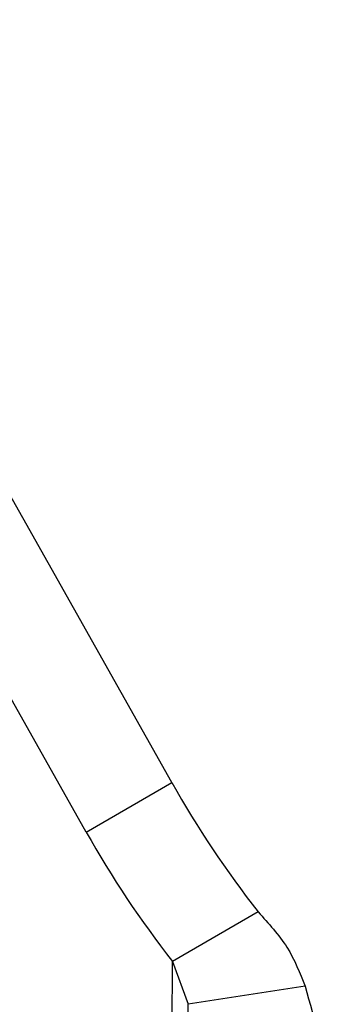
# Model space of a CAD drawing. Header units: millimetres. Extents: x 34 to 407, y 41 to 288.
# Tile 19 of 20: x 357 to 364, y 178 to 201. Entities that reach past the tile are written whole.
import ezdxf

# ---------------------------------------------------------------- set-up
doc = ezdxf.new("R2010")
doc.units = ezdxf.units.MM

msp = doc.modelspace()

# ---------------------------------------------------------------- linework, layer by layer
at = {"color": 7, "linetype": 'Continuous', "lineweight": 25}
for p, q in [((360.1973, 183.1928), (350.2561, 200.7984)), ((358.2174, 182.0498), (348.2762, 199.6554)), ((358.2174, 182.0498), (360.1973, 183.1928)), ((362.1903, 180.208), (360.2104, 179.0651)), ((360.2104, 179.0651), (360.5716, 178.0751)), ((363.2762, 178.491), (360.5716, 178.0751))]:
    msp.add_line(p, q, dxfattribs=at)
at = {"color": 8, "linetype": 'Continuous', "lineweight": 25}
for p, q in [((360.2017, 174.3987), (360.2104, 179.0651)), ((360.5645, 174.2997), (360.5716, 178.0751))]:
    msp.add_line(p, q, dxfattribs=at)
at = {"color": 7, "linetype": 'Continuous', "lineweight": 25}
for centre, radius, start, end in [((380.9842, 194.9151), 23.8644, 209.41993, 218.04494), ((379.0043, 193.7722), 23.8644, 209.41993, 218.04494), ((398.289, 188.1488), 36.3204, 195.42078, 199.25159)]:
    msp.add_arc(centre, radius, start, end, dxfattribs=at)
msp.add_open_spline([(362.1903, 180.208), (362.4333, 179.9425), (362.9191, 179.4114), (363.1572, 178.7978), (363.2762, 178.491)], degree=3, knots=[0, 0, 0, 0, 0.5000002, 1, 1, 1, 1], dxfattribs=at)

doc.saveas('drawing.dxf')
